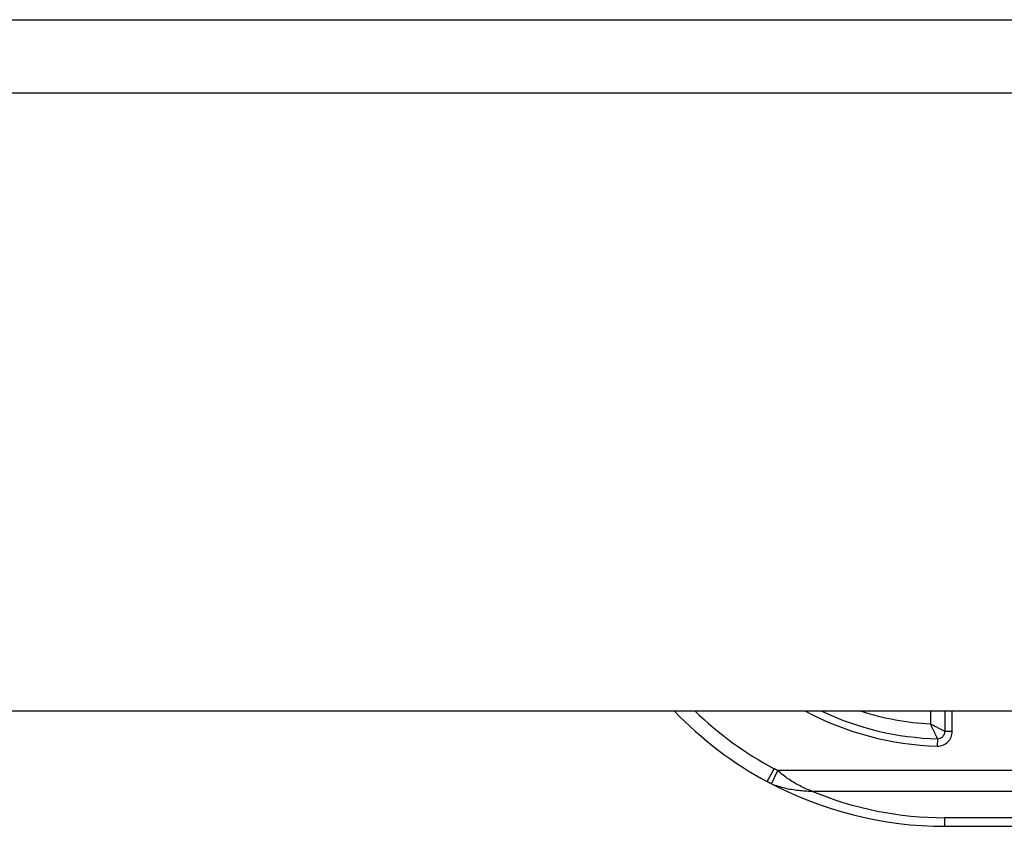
# Model space of a CAD drawing. Header units: inches. Extents: x 14 to 456, y 41 to 215.
# Tile 180 of 256: x 55.35 to 56.68, y 213.36 to 214.45. Entities that reach past the tile are written whole.
import ezdxf

# ---------------------------------------------------------------- set-up
doc = ezdxf.new("R2010")
doc.units = ezdxf.units.IN
doc.header["$MEASUREMENT"] = 0
doc.layers.add('Visible Edges(ANSI)', color=7, linetype='Continuous', lineweight=25)
doc.layers.add('Visible Tangent Edges(ANSI)', color=7, linetype='Continuous', lineweight=25)

msp = doc.modelspace()

# ---------------------------------------------------------------- linework, layer by layer
at = {"layer": 'Visible Edges(ANSI)'}
for p, q in [((13.8952, 214.4473), (61.5002, 214.4473)), ((61.5002, 213.5133), (13.8952, 213.5133)), ((56.6012, 213.5133), (56.6012, 213.4859)), ((56.6012, 213.3578), (56.9656, 213.3578))]:
    msp.add_line(p, q, dxfattribs=at)
for centre, radius, start, end in [((56.6012, 213.8647), 0.5069, 223.883, 241.7521), ((56.6012, 213.8647), 0.3888, 244.6591, 268.5116), ((56.5913, 213.4859), 0.00984, 268.5116, 0), ((56.6012, 213.8647), 0.5069, 241.7521, 270)]:
    msp.add_arc(centre, radius, start, end, dxfattribs=at)
at = {"layer": 'Visible Tangent Edges(ANSI)'}
for p, q in [((61.5002, 214.3483), (13.8952, 214.3483)), ((56.5815, 213.5133), (56.5815, 213.4961)), ((56.611, 213.4859), (56.611, 213.5133)), ((56.5911, 213.476), (56.5908, 213.4662)), ((56.611, 213.4859), (56.6012, 213.4859)), ((56.3613, 213.4182), (56.3706, 213.4355)), ((56.367, 213.4154), (56.3753, 213.4332)), ((56.9654, 213.4332), (56.3753, 213.4332)), ((56.4213, 213.4053), (56.9654, 213.4053)), ((56.6012, 213.3578), (56.6012, 213.3693)), ((56.9655, 213.3693), (56.6012, 213.3693))]:
    msp.add_line(p, q, dxfattribs=at)
at = {"layer": 'Visible Tangent Edges(ANSI)', "flags": 128}
for points in [[(56.6012, 213.4859), (56.6011, 213.4859), (56.6009, 213.486), (56.6006, 213.4862), (56.6002, 213.4864), (56.5997, 213.4867), (56.5991, 213.487), (56.5984, 213.4873), (56.5976, 213.4877), (56.5968, 213.4881), (56.596, 213.4886), (56.5951, 213.489), (56.5941, 213.4895), (56.5932, 213.49), (56.5922, 213.4905), (56.5912, 213.4911), (56.5901, 213.4916), (56.5891, 213.4922), (56.588, 213.4927), (56.5869, 213.4933), (56.5859, 213.4938), (56.5848, 213.4944), (56.5837, 213.495), (56.5826, 213.4956), (56.5815, 213.4961)], [(56.5815, 213.4961), (56.582, 213.495), (56.5825, 213.4939), (56.5831, 213.4928), (56.5836, 213.4917), (56.5841, 213.4906), (56.5846, 213.4895), (56.5851, 213.4884), (56.5856, 213.4873), (56.5861, 213.4863), (56.5866, 213.4852), (56.5871, 213.4842), (56.5876, 213.4832), (56.5881, 213.4823), (56.5885, 213.4813), (56.5889, 213.4805), (56.5893, 213.4797), (56.5897, 213.4789), (56.59, 213.4782), (56.5903, 213.4776), (56.5906, 213.4771), (56.5908, 213.4766), (56.591, 213.4763), (56.5911, 213.4761), (56.5911, 213.476)], [(56.3753, 213.4332), (56.3751, 213.4333), (56.3749, 213.4334), (56.3747, 213.4334), (56.3745, 213.4335), (56.3743, 213.4336), (56.3741, 213.4337), (56.3739, 213.4338), (56.3737, 213.4339), (56.3735, 213.434), (56.3733, 213.4341), (56.3731, 213.4342), (56.3729, 213.4343), (56.3727, 213.4344), (56.3725, 213.4345), (56.3723, 213.4346), (56.3721, 213.4347), (56.372, 213.4348), (56.3718, 213.4349), (56.3716, 213.435), (56.3714, 213.4351), (56.3712, 213.4352), (56.371, 213.4353), (56.3708, 213.4354), (56.3706, 213.4355)], [(56.4213, 213.4053), (56.4194, 213.4061), (56.4174, 213.4069), (56.4155, 213.4077), (56.4135, 213.4086), (56.4116, 213.4094), (56.4096, 213.4104), (56.4077, 213.4113), (56.4057, 213.4123), (56.4038, 213.4133), (56.4018, 213.4143), (56.3999, 213.4154), (56.3979, 213.4165), (56.396, 213.4177), (56.3941, 213.4189), (56.3922, 213.4201), (56.3903, 213.4213), (56.3883, 213.4226), (56.3865, 213.424), (56.3846, 213.4254), (56.3827, 213.4268), (56.3808, 213.4283), (56.379, 213.4299), (56.3771, 213.4315), (56.3753, 213.4332)], [(56.3613, 213.4182), (56.3615, 213.418), (56.3618, 213.4179), (56.362, 213.4178), (56.3622, 213.4177), (56.3625, 213.4176), (56.3627, 213.4174), (56.3629, 213.4173), (56.3632, 213.4172), (56.3634, 213.4171), (56.3636, 213.417), (56.3639, 213.4169), (56.3641, 213.4167), (56.3643, 213.4166), (56.3646, 213.4165), (56.3648, 213.4164), (56.365, 213.4163), (56.3653, 213.4162), (56.3655, 213.4161), (56.3658, 213.416), (56.366, 213.4159), (56.3662, 213.4157), (56.3665, 213.4156), (56.3667, 213.4155), (56.367, 213.4154)], [(56.367, 213.4154), (56.3692, 213.4145), (56.3715, 213.4136), (56.3737, 213.4128), (56.376, 213.4121), (56.3782, 213.4114), (56.3805, 213.4107), (56.3828, 213.4102), (56.3851, 213.4096), (56.3874, 213.4091), (56.3896, 213.4086), (56.3919, 213.4082), (56.3942, 213.4078), (56.3965, 213.4074), (56.3988, 213.4071), (56.401, 213.4068), (56.4033, 213.4065), (56.4056, 213.4063), (56.4079, 213.4061), (56.4101, 213.4059), (56.4124, 213.4057), (56.4146, 213.4056), (56.4169, 213.4055), (56.4191, 213.4054), (56.4213, 213.4053)]]:
    msp.add_lwpolyline(points, dxfattribs=at)
at = {"layer": 'Visible Tangent Edges(ANSI)'}
for centre, radius, start, end in [((56.6012, 213.8647), 0.4872, 226.1533, 241.7521), ((56.6012, 213.8647), 0.3986, 241.8192, 268.5116), ((56.6012, 213.8647), 0.3691, 252.1718, 266.9428), ((56.5913, 213.4859), 0.0197, 268.5116, 0), ((56.6012, 213.8369), 0.4675, 247.3707, 270)]:
    msp.add_arc(centre, radius, start, end, dxfattribs=at)

doc.saveas('drawing.dxf')
